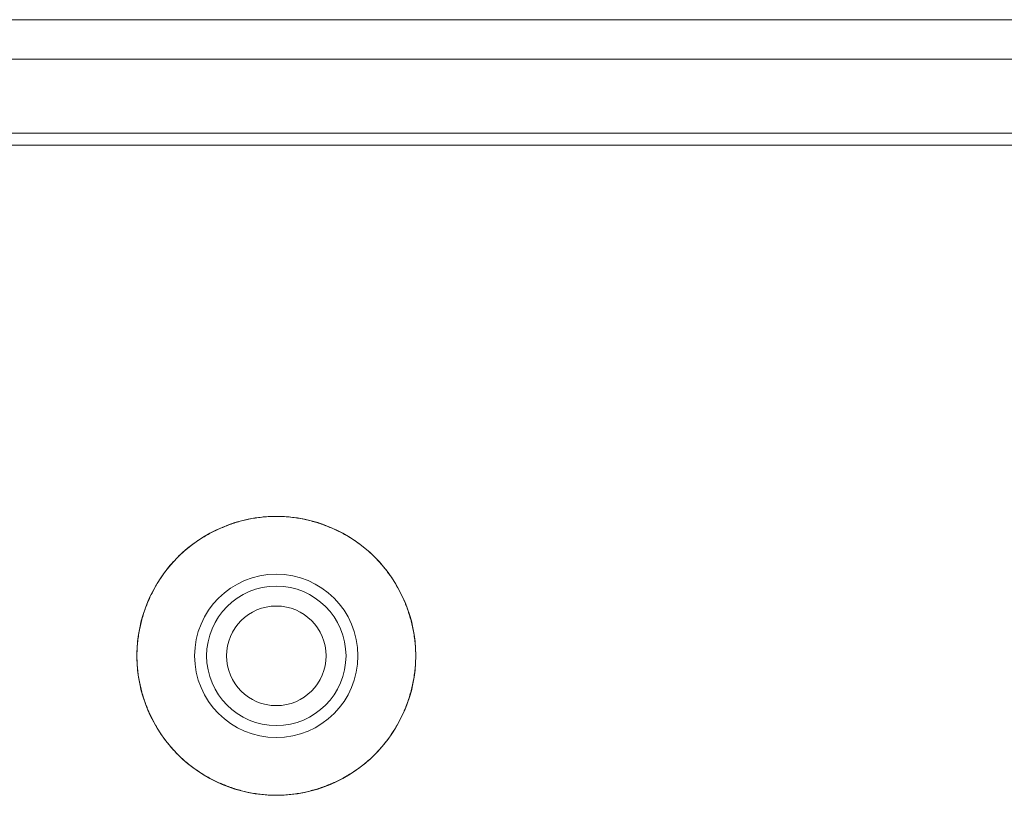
# Model space of a CAD drawing. Header units: millimetres. Extents: x 3925 to 5043, y -86 to 778.
# Tile 89 of 256: x 4316 to 4322, y -6 to -1. Entities that reach past the tile are written whole.
import ezdxf

# ---------------------------------------------------------------- set-up
doc = ezdxf.new("R2010")
doc.units = ezdxf.units.MM
doc.header["$LTSCALE"] = 46.255
for name, color, linetype in [('11_190F4G00BDXF_CONTINUOUS_LINE', 7, 'CONTINUOUS'), ('H30K-IO-LABEDXF_CONTINUOUS_LINE', 7, 'CONTINUOUS'), ('H30K-REAR-CODXF_CONTINUOUS_LINE', 7, 'CONTINUOUS'), ('LABEL-IO-H30DXF_CONTINUOUS_LINE', 7, 'CONTINUOUS')]:
    doc.layers.add(name, color=color, linetype=linetype)

msp = doc.modelspace()

# ---------------------------------------------------------------- linework, layer by layer
at = {"layer": '11_190F4G00BDXF_CONTINUOUS_LINE', "color": 7, "linetype": 'Continuous', "lineweight": 0}
msp.add_circle((4317.6338, -4.9402), 0.3125, dxfattribs=at)
at = {"layer": 'H30K-IO-LABEDXF_CONTINUOUS_LINE', "color": 7, "linetype": 'Continuous', "lineweight": 0}
for p, q in [((4370.3388, -1.7364), (4263.4288, -1.7364)), ((4317.4537, -4.0847), (4317.4709, -4.0812)), ((4317.7966, -4.0812), (4317.8142, -4.0848)), ((4317.1421, -4.2172), (4317.1559, -4.2081)), ((4318.1112, -4.2078), (4318.1261, -4.2176)), ((4316.9017, -4.4624), (4316.911, -4.4483)), ((4318.3561, -4.4476), (4318.3665, -4.4633)), ((4316.7748, -4.7776), (4316.7786, -4.7596)), ((4318.4888, -4.7586), (4318.4929, -4.7785)), ((4316.7787, -5.1212), (4316.7748, -5.1024)), ((4318.493, -5.1015), (4318.4887, -5.1222)), ((4316.9118, -5.4331), (4316.9011, -5.4168)), ((4318.3671, -5.4159), (4318.3553, -5.4338)), ((4317.1577, -5.6732), (4317.1406, -5.6619)), ((4318.1276, -5.6615), (4318.1094, -5.6735)), ((4317.4727, -5.7993), (4317.4516, -5.7949)), ((4317.8163, -5.7948), (4317.7947, -5.7993))]:
    msp.add_line(p, q, dxfattribs=at)
for points in [[(4317.4709, -4.0812), (4317.481, -4.0793), (4317.4912, -4.0774), (4317.5014, -4.0758), (4317.5116, -4.0742), (4317.5217, -4.0727), (4317.5319, -4.0714), (4317.5421, -4.0702), (4317.5523, -4.0691), (4317.5625, -4.0682), (4317.5727, -4.0674), (4317.5829, -4.0667), (4317.5931, -4.0661), (4317.6033, -4.0656), (4317.6135, -4.0653), (4317.6236, -4.0651), (4317.6338, -4.0651)], [(4317.6338, -4.0651), (4317.6439, -4.0651), (4317.6541, -4.0653), (4317.6643, -4.0656), (4317.6745, -4.0661), (4317.6846, -4.0667), (4317.6948, -4.0674), (4317.705, -4.0682), (4317.7152, -4.0691), (4317.7254, -4.0702), (4317.7356, -4.0714), (4317.7458, -4.0727), (4317.756, -4.0742), (4317.7661, -4.0757), (4317.7763, -4.0774), (4317.7865, -4.0792), (4317.7966, -4.0812)], [(4317.1559, -4.2081), (4317.1642, -4.2029), (4317.1724, -4.1977), (4317.1808, -4.1927), (4317.1892, -4.1877), (4317.1976, -4.1829), (4317.2061, -4.1781), (4317.2147, -4.1734), (4317.2233, -4.1688), (4317.2319, -4.1643), (4317.2406, -4.1599), (4317.2494, -4.1556), (4317.2581, -4.1514), (4317.267, -4.1473), (4317.2758, -4.1432), (4317.2847, -4.1393)], [(4317.2847, -4.1393), (4317.2889, -4.1375), (4317.2931, -4.1358), (4317.2972, -4.134), (4317.3014, -4.1323), (4317.3056, -4.1306), (4317.3098, -4.1289), (4317.314, -4.1272)], [(4317.314, -4.1272), (4317.3231, -4.1237), (4317.3322, -4.1202), (4317.3414, -4.1169), (4317.3507, -4.1137), (4317.3599, -4.1105), (4317.3692, -4.1075), (4317.3785, -4.1045), (4317.3878, -4.1017), (4317.3972, -4.099), (4317.4066, -4.0963), (4317.416, -4.0938), (4317.4254, -4.0914), (4317.4348, -4.0891), (4317.4443, -4.0869), (4317.4537, -4.0847)], [(4317.8142, -4.0848), (4317.8236, -4.0869), (4317.833, -4.0891), (4317.8424, -4.0914), (4317.8518, -4.0939), (4317.8612, -4.0964), (4317.8705, -4.099), (4317.8798, -4.1017), (4317.8891, -4.1045), (4317.8984, -4.1075), (4317.9076, -4.1105), (4317.9168, -4.1136), (4317.926, -4.1168), (4317.9351, -4.1202), (4317.9443, -4.1236), (4317.9533, -4.1271)], [(4317.9533, -4.1271), (4317.9577, -4.1288), (4317.962, -4.1306), (4317.9663, -4.1323), (4317.9706, -4.1341), (4317.9749, -4.1359), (4317.9792, -4.1377), (4317.9835, -4.1396)], [(4317.9835, -4.1396), (4317.9923, -4.1435), (4318.0011, -4.1475), (4318.0098, -4.1516), (4318.0185, -4.1558), (4318.0272, -4.16), (4318.0358, -4.1644), (4318.0444, -4.1689), (4318.0529, -4.1734), (4318.0614, -4.1781), (4318.0698, -4.1828), (4318.0782, -4.1876), (4318.0865, -4.1925), (4318.0948, -4.1975), (4318.103, -4.2026), (4318.1112, -4.2078)], [(4316.911, -4.4483), (4316.9187, -4.437), (4316.9266, -4.4258), (4316.9347, -4.4147), (4316.9429, -4.4038), (4316.9513, -4.393), (4316.9599, -4.3823), (4316.9687, -4.3718), (4316.9777, -4.3614), (4316.9868, -4.3511), (4316.996, -4.341), (4317.0055, -4.3311), (4317.0151, -4.3213), (4317.0249, -4.3117), (4317.0348, -4.3023), (4317.0449, -4.293), (4317.0551, -4.2839), (4317.0655, -4.275), (4317.0761, -4.2662), (4317.0867, -4.2576), (4317.0976, -4.2492), (4317.1085, -4.2409), (4317.1196, -4.2328), (4317.1308, -4.2249), (4317.1421, -4.2172)], [(4318.1261, -4.2176), (4318.1374, -4.2253), (4318.1485, -4.2332), (4318.1595, -4.2412), (4318.1704, -4.2495), (4318.1812, -4.2579), (4318.1918, -4.2664), (4318.2023, -4.2752), (4318.2127, -4.2841), (4318.2229, -4.2931), (4318.2329, -4.3024), (4318.2428, -4.3118), (4318.2525, -4.3213), (4318.2621, -4.3311), (4318.2715, -4.3409), (4318.2807, -4.351), (4318.2897, -4.3611), (4318.2986, -4.3715), (4318.3074, -4.3819), (4318.3159, -4.3925), (4318.3243, -4.4033), (4318.3325, -4.4142), (4318.3405, -4.4252), (4318.3484, -4.4363), (4318.3561, -4.4476)], [(4316.8332, -4.5907), (4316.8371, -4.5819), (4316.8411, -4.573), (4316.8452, -4.5643), (4316.8494, -4.5555), (4316.8537, -4.5468), (4316.8581, -4.5381), (4316.8626, -4.5295), (4316.8671, -4.5209), (4316.8718, -4.5124), (4316.8766, -4.504), (4316.8814, -4.4955), (4316.8864, -4.4872), (4316.8914, -4.4789), (4316.8965, -4.4706), (4316.9017, -4.4624)], [(4318.3665, -4.4633), (4318.3716, -4.4714), (4318.3766, -4.4795), (4318.3816, -4.4877), (4318.3864, -4.4959), (4318.3912, -4.5042), (4318.3959, -4.5126), (4318.4005, -4.5209), (4318.405, -4.5294), (4318.4094, -4.5378), (4318.4137, -4.5464), (4318.4179, -4.5549), (4318.4221, -4.5635), (4318.4261, -4.5722), (4318.4301, -4.5809), (4318.4339, -4.5896)], [(4316.7786, -4.7596), (4316.7807, -4.7502), (4316.7829, -4.7408), (4316.7852, -4.7314), (4316.7876, -4.722), (4316.7901, -4.7127), (4316.7927, -4.7034), (4316.7954, -4.6941), (4316.7983, -4.6848), (4316.8012, -4.6755), (4316.8042, -4.6663), (4316.8073, -4.6571), (4316.8106, -4.6479), (4316.8139, -4.6388), (4316.8173, -4.6296), (4316.8208, -4.6206)], [(4316.8208, -4.6206), (4316.8225, -4.6163), (4316.8242, -4.612), (4316.826, -4.6077), (4316.8277, -4.6035), (4316.8295, -4.5992), (4316.8313, -4.595), (4316.8332, -4.5907)], [(4318.4339, -4.5896), (4318.4359, -4.5942), (4318.4379, -4.5987), (4318.4398, -4.6033), (4318.4417, -4.6079), (4318.4436, -4.6125), (4318.4454, -4.6171), (4318.4472, -4.6218)], [(4318.4472, -4.6218), (4318.4507, -4.6307), (4318.454, -4.6397), (4318.4573, -4.6487), (4318.4605, -4.6577), (4318.4635, -4.6667), (4318.4665, -4.6758), (4318.4694, -4.6849), (4318.4721, -4.6941), (4318.4748, -4.7032), (4318.4774, -4.7124), (4318.4799, -4.7216), (4318.4823, -4.7308), (4318.4845, -4.74), (4318.4867, -4.7493), (4318.4888, -4.7586)], [(4316.7588, -4.9401), (4316.7589, -4.9299), (4316.7591, -4.9198), (4316.7594, -4.9096), (4316.7598, -4.8995), (4316.7604, -4.8893), (4316.7611, -4.8792), (4316.7619, -4.869), (4316.7628, -4.8588), (4316.7639, -4.8486), (4316.7651, -4.8385), (4316.7664, -4.8283), (4316.7679, -4.8181), (4316.7694, -4.808), (4316.7711, -4.7978), (4316.7729, -4.7877), (4316.7748, -4.7776)], [(4318.4929, -4.7785), (4318.4948, -4.7885), (4318.4966, -4.7986), (4318.4983, -4.8087), (4318.4998, -4.8188), (4318.5012, -4.8289), (4318.5025, -4.839), (4318.5037, -4.8491), (4318.5048, -4.8593), (4318.5057, -4.8694), (4318.5065, -4.8795), (4318.5072, -4.8896), (4318.5078, -4.8997), (4318.5082, -4.9098), (4318.5085, -4.9199), (4318.5087, -4.93), (4318.5088, -4.9401)], [(4316.7748, -5.1024), (4316.7729, -5.0923), (4316.7711, -5.0821), (4316.7694, -5.072), (4316.7678, -5.0619), (4316.7664, -5.0517), (4316.7651, -5.0416), (4316.7639, -5.0314), (4316.7628, -5.0212), (4316.7619, -5.0111), (4316.7611, -5.0009), (4316.7604, -4.9908), (4316.7598, -4.9806), (4316.7594, -4.9705), (4316.7591, -4.9603), (4316.7589, -4.9502), (4316.7588, -4.9401)], [(4318.5088, -4.9401), (4318.5087, -4.9501), (4318.5085, -4.9602), (4318.5082, -4.9703), (4318.5078, -4.9804), (4318.5072, -4.9905), (4318.5065, -5.0006), (4318.5057, -5.0107), (4318.5048, -5.0208), (4318.5037, -5.0309), (4318.5026, -5.041), (4318.5013, -5.0511), (4318.4998, -5.0612), (4318.4983, -5.0713), (4318.4966, -5.0814), (4318.4949, -5.0914), (4318.493, -5.1015)], [(4316.8206, -5.2589), (4316.8171, -5.2499), (4316.8137, -5.2409), (4316.8104, -5.2318), (4316.8072, -5.2227), (4316.8041, -5.2136), (4316.8011, -5.2045), (4316.7982, -5.1953), (4316.7955, -5.1861), (4316.7928, -5.1769), (4316.7902, -5.1676), (4316.7877, -5.1584), (4316.7853, -5.1491), (4316.783, -5.1398), (4316.7808, -5.1305), (4316.7787, -5.1212)], [(4318.4887, -5.1222), (4318.4866, -5.1314), (4318.4844, -5.1405), (4318.4822, -5.1497), (4318.4798, -5.1588), (4318.4774, -5.1679), (4318.4748, -5.177), (4318.4722, -5.186), (4318.4694, -5.195), (4318.4666, -5.204), (4318.4637, -5.213), (4318.4606, -5.222), (4318.4575, -5.2309), (4318.4543, -5.2398), (4318.451, -5.2487), (4318.4476, -5.2575)], [(4316.8337, -5.2906), (4316.8317, -5.2861), (4316.8298, -5.2816), (4316.8279, -5.2771), (4316.826, -5.2725), (4316.8242, -5.268), (4316.8224, -5.2635), (4316.8206, -5.2589)], [(4316.9011, -5.4168), (4316.896, -5.4087), (4316.891, -5.4006), (4316.886, -5.3924), (4316.8812, -5.3842), (4316.8764, -5.3759), (4316.8717, -5.3676), (4316.8671, -5.3592), (4316.8626, -5.3508), (4316.8582, -5.3423), (4316.8539, -5.3338), (4316.8497, -5.3252), (4316.8456, -5.3166), (4316.8415, -5.308), (4316.8376, -5.2993), (4316.8337, -5.2906)], [(4318.4334, -5.2917), (4318.4296, -5.3003), (4318.4257, -5.3088), (4318.4217, -5.3173), (4318.4176, -5.3258), (4318.4135, -5.3342), (4318.4092, -5.3426), (4318.4049, -5.3509), (4318.4004, -5.3592), (4318.3959, -5.3674), (4318.3913, -5.3756), (4318.3867, -5.3838), (4318.3819, -5.3919), (4318.377, -5.3999), (4318.3721, -5.4079), (4318.3671, -5.4159)], [(4318.4476, -5.2575), (4318.4459, -5.2618), (4318.4442, -5.2661), (4318.4424, -5.2704), (4318.4407, -5.2747), (4318.4389, -5.279), (4318.4371, -5.2832), (4318.4352, -5.2875), (4318.4334, -5.2917)], [(4317.0155, -5.5592), (4317.0083, -5.5519), (4317.0012, -5.5446), (4316.9942, -5.5371), (4316.9873, -5.5296), (4316.9805, -5.522), (4316.9738, -5.5143), (4316.9671, -5.5065), (4316.9606, -5.4986), (4316.9542, -5.4907), (4316.9478, -5.4827), (4316.9416, -5.4746), (4316.9354, -5.4664), (4316.9294, -5.4582), (4316.9234, -5.4499), (4316.9176, -5.4415), (4316.9118, -5.4331)], [(4318.3553, -5.4338), (4318.3496, -5.4421), (4318.3438, -5.4504), (4318.338, -5.4585), (4318.332, -5.4666), (4318.326, -5.4747), (4318.3198, -5.4826), (4318.3136, -5.4905), (4318.3073, -5.4983), (4318.3008, -5.506), (4318.2943, -5.5137), (4318.2877, -5.5213), (4318.281, -5.5288), (4318.2743, -5.5362), (4318.2674, -5.5435), (4318.2604, -5.5507), (4318.2534, -5.5579)], [(4317.1406, -5.6619), (4317.1322, -5.6562), (4317.1239, -5.6504), (4317.1157, -5.6445), (4317.1075, -5.6385), (4317.0994, -5.6324), (4317.0914, -5.6262), (4317.0834, -5.6199), (4317.0755, -5.6135), (4317.0677, -5.6071), (4317.06, -5.6005), (4317.0524, -5.5938), (4317.0448, -5.5871), (4317.0374, -5.5802), (4317.03, -5.5733), (4317.0227, -5.5663), (4317.0155, -5.5592)], [(4318.2534, -5.5579), (4318.2462, -5.5651), (4318.2388, -5.5722), (4318.2314, -5.5791), (4318.2239, -5.586), (4318.2163, -5.5928), (4318.2086, -5.5996), (4318.2009, -5.6062), (4318.193, -5.6127), (4318.1851, -5.6191), (4318.1771, -5.6255), (4318.1691, -5.6317), (4318.1609, -5.6379), (4318.1527, -5.6439), (4318.1444, -5.6499), (4318.1361, -5.6557), (4318.1276, -5.6615)], [(4317.2825, -5.7398), (4317.2739, -5.736), (4317.2653, -5.7321), (4317.2567, -5.7281), (4317.2482, -5.724), (4317.2398, -5.7198), (4317.2314, -5.7155), (4317.223, -5.7112), (4317.2147, -5.7067), (4317.2064, -5.7022), (4317.1981, -5.6976), (4317.19, -5.6929), (4317.1818, -5.6881), (4317.1737, -5.6832), (4317.1657, -5.6782), (4317.1577, -5.6732)], [(4318.1094, -5.6735), (4318.1015, -5.6785), (4318.0935, -5.6834), (4318.0855, -5.6882), (4318.0774, -5.693), (4318.0693, -5.6976), (4318.0611, -5.7022), (4318.0529, -5.7067), (4318.0447, -5.7111), (4318.0364, -5.7154), (4318.028, -5.7197), (4318.0197, -5.7238), (4318.0112, -5.7279), (4318.0028, -5.7319), (4317.9943, -5.7357), (4317.9857, -5.7395)], [(4317.3164, -5.7539), (4317.3121, -5.7522), (4317.3079, -5.7505), (4317.3036, -5.7488), (4317.2994, -5.747), (4317.2951, -5.7452), (4317.2909, -5.7435), (4317.2867, -5.7416), (4317.2825, -5.7398)], [(4317.9857, -5.7395), (4317.9814, -5.7414), (4317.977, -5.7433), (4317.9727, -5.7451), (4317.9683, -5.747), (4317.964, -5.7488), (4317.9596, -5.7505), (4317.9552, -5.7523), (4317.9508, -5.754)], [(4317.4516, -5.7949), (4317.4424, -5.7929), (4317.4333, -5.7907), (4317.4242, -5.7884), (4317.4151, -5.7861), (4317.406, -5.7836), (4317.3969, -5.7811), (4317.3879, -5.7784), (4317.3788, -5.7757), (4317.3698, -5.7729), (4317.3609, -5.7699), (4317.3519, -5.7669), (4317.343, -5.7638), (4317.3341, -5.7606), (4317.3252, -5.7573), (4317.3164, -5.7539)], [(4317.6338, -5.8151), (4317.6238, -5.815), (4317.6137, -5.8148), (4317.6036, -5.8145), (4317.5936, -5.8141), (4317.5835, -5.8135), (4317.5734, -5.8128), (4317.5633, -5.812), (4317.5533, -5.8111), (4317.5432, -5.81), (4317.5331, -5.8089), (4317.523, -5.8076), (4317.5129, -5.8062), (4317.5029, -5.8046), (4317.4928, -5.803), (4317.4828, -5.8012), (4317.4727, -5.7993)], [(4317.7947, -5.7993), (4317.7847, -5.8012), (4317.7747, -5.803), (4317.7646, -5.8046), (4317.7546, -5.8062), (4317.7445, -5.8076), (4317.7344, -5.8089), (4317.7243, -5.81), (4317.7143, -5.8111), (4317.7042, -5.812), (4317.6941, -5.8128), (4317.6841, -5.8135), (4317.674, -5.8141), (4317.6639, -5.8145), (4317.6539, -5.8148), (4317.6438, -5.815), (4317.6338, -5.8151)], [(4317.9508, -5.754), (4317.942, -5.7574), (4317.9332, -5.7607), (4317.9243, -5.7639), (4317.9155, -5.767), (4317.9066, -5.77), (4317.8976, -5.7729), (4317.8887, -5.7757), (4317.8797, -5.7784), (4317.8707, -5.7811), (4317.8617, -5.7836), (4317.8527, -5.786), (4317.8436, -5.7884), (4317.8345, -5.7906), (4317.8254, -5.7928), (4317.8163, -5.7948)]]:
    msp.add_lwpolyline(points, dxfattribs=at)
at = {"layer": 'H30K-REAR-CODXF_CONTINUOUS_LINE', "color": 7, "linetype": 'Continuous', "lineweight": 0}
for p, q in [((4263.4288, -0.9491), (4370.3388, -0.9491)), ((4263.4288, -1.1972), (4370.3388, -1.1972)), ((4370.3388, -1.6614), (4263.4288, -1.6614))]:
    msp.add_line(p, q, dxfattribs=at)
for radius in [0.5125, 0.4375]:
    msp.add_circle((4317.6338, -4.9402), radius, dxfattribs=at)
at = {"layer": 'LABEL-IO-H30DXF_CONTINUOUS_LINE', "color": 7, "linetype": 'Continuous', "lineweight": 0}
msp.add_line((4370.3388, -1.7364), (4263.4288, -1.7364), dxfattribs=at)
msp.add_circle((4317.6338, -4.9402), 0.875, dxfattribs=at)

doc.saveas('drawing.dxf')
